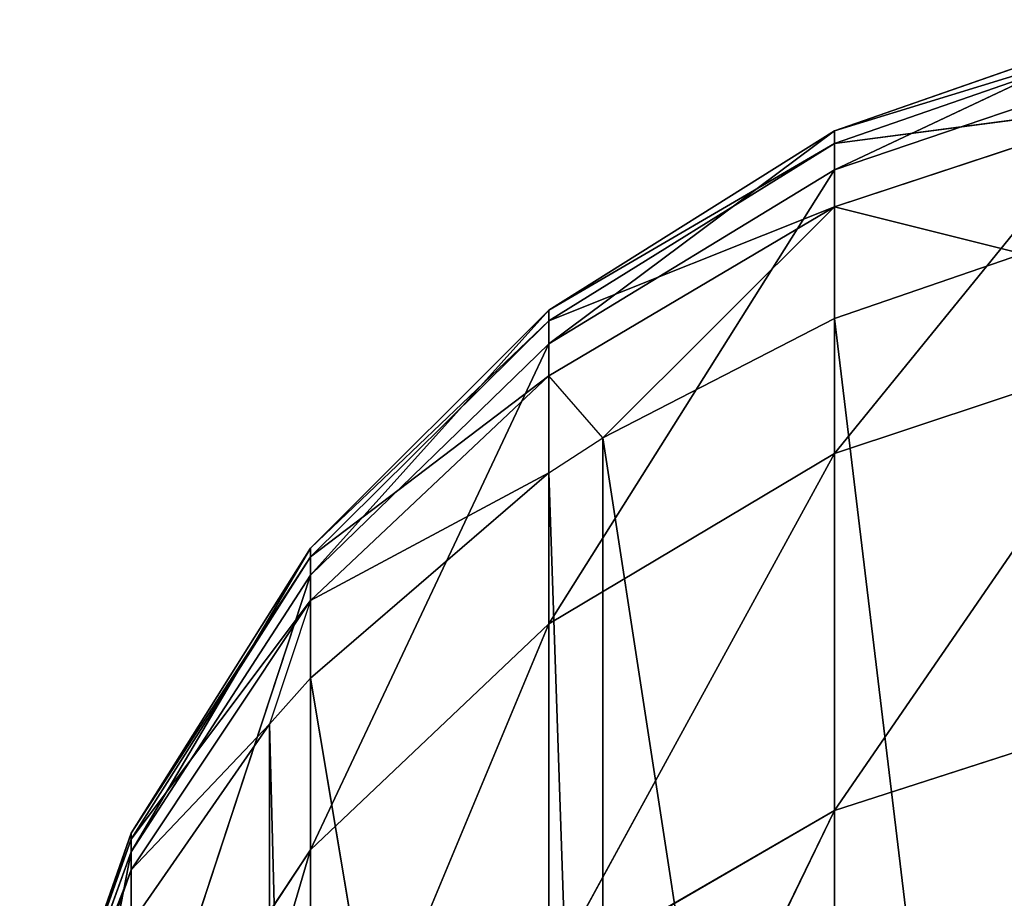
# Model space of a CAD drawing. Extents: x 659 to 1111, y 0 to 289.
# Tile 49 of 208: x 659.233 to 659.887, y 23.785 to 24.368. Entities that reach past the tile are written whole.
import ezdxf

# ---------------------------------------------------------------- set-up
doc = ezdxf.new("R2010")
doc.units = 0
doc.header["$LTSCALE"] = 25.4
doc.layers.get('0').update_dxf_attribs({"color": 13, "linetype": 'CONTINUOUS'})

# ---------------------------------------------------------------- blocks, each defined once
blk = doc.blocks.new('GIOTTO-LED-S-8168_STL')
at = {"color": 44}
for p, q in [((2.82069, 17.66623, 264.9068), (2.82069, 18.27854, 265.1911)), ((2.82069, 17.66623, 264.9068), (2.82069, 18.27854, 265.1911)), ((2.82069, 17.66623, 264.9068), (2.63109, 18.2243, 265.29718)), ((2.82069, 17.66623, 264.9068), (2.63109, 18.2243, 265.29718)), ((2.82069, 17.66623, 264.9068), (3.03207, 17.69481, 264.83859)), ((2.82069, 17.66623, 264.9068), (3.03207, 17.69481, 264.83859)), ((2.63109, 17.62019, 265.01669), (2.82069, 17.66623, 264.9068)), ((2.63109, 17.62019, 265.01669), (2.82069, 17.66623, 264.9068)), ((2.82069, 17.66623, 264.9068), (2.82069, 17.03413, 264.66971)), ((2.82069, 17.66623, 264.9068), (2.82069, 17.03413, 264.66971)), ((2.82069, 17.66623, 264.9068), (3.03207, 17.05746, 264.59952)), ((2.82069, 17.66623, 264.9068), (3.03207, 17.05746, 264.59952)), ((2.63109, 17.62019, 265.01669), (2.63109, 16.99655, 264.78278)), ((2.63109, 17.62019, 265.01669), (2.63109, 16.99655, 264.78278)), ((2.63109, 17.62019, 265.01669), (2.82069, 17.03413, 264.66971)), ((2.63109, 17.62019, 265.01669), (2.82069, 17.03413, 264.66971)), ((2.47275, 17.559, 265.16272), (2.47275, 16.9466, 264.93301)), ((2.47275, 17.559, 265.16272), (2.47275, 16.9466, 264.93301)), ((2.47275, 17.559, 265.16272), (2.63109, 16.99655, 264.78278)), ((2.47275, 17.559, 265.16272), (2.63109, 16.99655, 264.78278)), ((2.35362, 17.48573, 265.33759), (2.47275, 16.9466, 264.93301)), ((2.35362, 17.48573, 265.33759), (2.47275, 16.9466, 264.93301)), ((3.03207, 17.05746, 264.59952), (2.82069, 17.03413, 264.66971)), ((3.03207, 17.05746, 264.59952), (2.82069, 17.03413, 264.66971)), ((2.82069, 17.03413, 264.66971), (2.63109, 16.99655, 264.78278)), ((2.82069, 17.03413, 264.66971), (2.63109, 16.99655, 264.78278)), ((2.82069, 17.03413, 264.66971), (2.82069, 16.38588, 264.4812)), ((2.82069, 17.03413, 264.66971), (2.82069, 16.38588, 264.4812)), ((2.82069, 17.03413, 264.66971), (3.03207, 16.40382, 264.40945)), ((2.82069, 17.03413, 264.66971), (3.03207, 16.40382, 264.40945)), ((2.63109, 16.99655, 264.78278), (2.47275, 16.9466, 264.93301)), ((2.63109, 16.99655, 264.78278), (2.47275, 16.9466, 264.93301)), ((2.63109, 16.99655, 264.78278), (2.63109, 16.35697, 264.5968)), ((2.63109, 16.99655, 264.78278), (2.63109, 16.35697, 264.5968)), ((2.63109, 16.99655, 264.78278), (2.82069, 16.38588, 264.4812)), ((2.63109, 16.99655, 264.78278), (2.82069, 16.38588, 264.4812)), ((2.47275, 16.9466, 264.93301), (2.35362, 16.88679, 265.11295)), ((2.47275, 16.9466, 264.93301), (2.35362, 16.88679, 265.11295)), ((2.47275, 16.9466, 264.93301), (2.47275, 16.31856, 264.7504)), ((2.47275, 16.9466, 264.93301), (2.47275, 16.31856, 264.7504)), ((2.47275, 16.9466, 264.93301), (2.63109, 16.35697, 264.5968)), ((2.47275, 16.9466, 264.93301), (2.63109, 16.35697, 264.5968)), ((2.35362, 16.88679, 265.11295), (2.35362, 16.27256, 264.93436)), ((2.35362, 16.88679, 265.11295), (2.35362, 16.27256, 264.93436)), ((2.35362, 16.88679, 265.11295), (2.47275, 16.31856, 264.7504)), ((2.35362, 16.88679, 265.11295), (2.47275, 16.31856, 264.7504)), ((2.27965, 16.82012, 265.31351), (2.35362, 16.27256, 264.93436)), ((2.27965, 16.82012, 265.31351), (2.35362, 16.27256, 264.93436)), ((2.82069, 16.38588, 264.4812), (3.03207, 16.40382, 264.40945)), ((2.82069, 16.38588, 264.4812), (3.03207, 16.40382, 264.40945)), ((2.63109, 16.35697, 264.5968), (2.82069, 16.38588, 264.4812)), ((2.63109, 16.35697, 264.5968), (2.82069, 16.38588, 264.4812)), ((3.03207, 16.21611, 264.38156), (2.82069, 16.38588, 264.4812)), ((3.03207, 16.21611, 264.38156), (2.82069, 16.38588, 264.4812)), ((2.82069, 16.21241, 264.45541), (2.82069, 16.38588, 264.4812)), ((2.82069, 16.21241, 264.45541), (2.82069, 16.38588, 264.4812)), ((2.47275, 16.31856, 264.7504), (2.63109, 16.35697, 264.5968)), ((2.47275, 16.31856, 264.7504), (2.63109, 16.35697, 264.5968)), ((2.82069, 16.21241, 264.45541), (2.63109, 16.35697, 264.5968)), ((2.82069, 16.21241, 264.45541), (2.63109, 16.35697, 264.5968)), ((2.63109, 16.20644, 264.5744), (2.63109, 16.35697, 264.5968)), ((2.63109, 16.20644, 264.5744), (2.63109, 16.35697, 264.5968)), ((2.35362, 16.27256, 264.93436), (2.47275, 16.31856, 264.7504)), ((2.35362, 16.27256, 264.93436), (2.47275, 16.31856, 264.7504)), ((2.63109, 16.20644, 264.5744), (2.47275, 16.31856, 264.7504)), ((2.63109, 16.20644, 264.5744), (2.47275, 16.31856, 264.7504)), ((2.47275, 16.19852, 264.73254), (2.47275, 16.31856, 264.7504)), ((2.47275, 16.19852, 264.73254), (2.47275, 16.31856, 264.7504)), ((2.27965, 16.22128, 265.1394), (2.35362, 16.27256, 264.93436)), ((2.27965, 16.22128, 265.1394), (2.35362, 16.27256, 264.93436)), ((2.47275, 16.19852, 264.73254), (2.35362, 16.27256, 264.93436)), ((2.47275, 16.19852, 264.73254), (2.35362, 16.27256, 264.93436)), ((2.35362, 16.18902, 264.92194), (2.35362, 16.27256, 264.93436)), ((2.35362, 16.18902, 264.92194), (2.35362, 16.27256, 264.93436)), ((2.35362, 16.18902, 264.92194), (2.27965, 16.22128, 265.1394)), ((2.82069, 16.21241, 264.45541), (3.03207, 16.21611, 264.38156)), ((2.82069, 16.21241, 264.45541), (3.03207, 16.21611, 264.38156)), ((2.63109, 16.20644, 264.5744), (2.82069, 16.21241, 264.45541)), ((2.63109, 16.20644, 264.5744), (2.82069, 16.21241, 264.45541)), ((3.03207, 16.02656, 264.39053), (2.82069, 16.21241, 264.45541)), ((3.03207, 16.02656, 264.39053), (2.82069, 16.21241, 264.45541)), ((2.82069, 16.03724, 264.46375), (2.82069, 16.21241, 264.45541)), ((2.82069, 16.03724, 264.46375), (2.82069, 16.21241, 264.45541)), ((2.47275, 16.19852, 264.73254), (2.63109, 16.20644, 264.5744)), ((2.47275, 16.19852, 264.73254), (2.63109, 16.20644, 264.5744)), ((2.82069, 16.03724, 264.46375), (2.63109, 16.20644, 264.5744)), ((2.82069, 16.03724, 264.46375), (2.63109, 16.20644, 264.5744)), ((2.63109, 16.05443, 264.58163), (2.63109, 16.20644, 264.5744)), ((2.63109, 16.05443, 264.58163), (2.63109, 16.20644, 264.5744)), ((2.35362, 16.18902, 264.92194), (2.47275, 16.19852, 264.73254)), ((2.35362, 16.18902, 264.92194), (2.47275, 16.19852, 264.73254)), ((2.63109, 16.05443, 264.58163), (2.47275, 16.19852, 264.73254)), ((2.63109, 16.05443, 264.58163), (2.47275, 16.19852, 264.73254)), ((2.47275, 16.07729, 264.73831), (2.47275, 16.19852, 264.73254)), ((2.47275, 16.07729, 264.73831), (2.47275, 16.19852, 264.73254)), ((2.27965, 16.17844, 265.13303), (2.35362, 16.18902, 264.92194)), ((2.47275, 16.07729, 264.73831), (2.35362, 16.18902, 264.92194)), ((2.47275, 16.07729, 264.73831), (2.35362, 16.18902, 264.92194)), ((2.35362, 16.10466, 264.92593), (2.35362, 16.18902, 264.92194)), ((2.35362, 16.10466, 264.92593), (2.35362, 16.18902, 264.92194)), ((2.35362, 16.10466, 264.92593), (2.27965, 16.17844, 265.13303)), ((2.35362, 16.02268, 264.9462), (2.27965, 16.13518, 265.13507)), ((2.27965, 16.13518, 265.13507), (2.35362, 16.10466, 264.92593)), ((2.47275, 15.95948, 264.76743), (2.35362, 16.10466, 264.92593)), ((2.35362, 16.10466, 264.92593), (2.47275, 16.07729, 264.73831)), ((2.47275, 15.95948, 264.76743), (2.35362, 16.10466, 264.92593)), ((2.35362, 16.02268, 264.9462), (2.35362, 16.10466, 264.92593)), ((2.35362, 16.02268, 264.9462), (2.35362, 16.10466, 264.92593)), ((2.35362, 16.10466, 264.92593), (2.47275, 16.07729, 264.73831)), ((2.27965, 16.09313, 265.14548), (2.35362, 16.02268, 264.9462)), ((2.63109, 15.9067, 264.61813), (2.47275, 16.07729, 264.73831)), ((2.47275, 16.07729, 264.73831), (2.63109, 16.05443, 264.58163)), ((2.63109, 15.9067, 264.61813), (2.47275, 16.07729, 264.73831)), ((2.47275, 15.95948, 264.76743), (2.47275, 16.07729, 264.73831)), ((2.47275, 15.95948, 264.76743), (2.47275, 16.07729, 264.73831)), ((2.47275, 16.07729, 264.73831), (2.63109, 16.05443, 264.58163)), ((2.82069, 15.86699, 264.50583), (2.63109, 16.05443, 264.58163)), ((2.63109, 16.05443, 264.58163), (2.82069, 16.03724, 264.46375)), ((2.82069, 15.86699, 264.50583), (2.63109, 16.05443, 264.58163)), ((2.63109, 15.9067, 264.61813), (2.63109, 16.05443, 264.58163)), ((2.63109, 15.9067, 264.61813), (2.63109, 16.05443, 264.58163)), ((2.63109, 16.05443, 264.58163), (2.82069, 16.03724, 264.46375)), ((3.03207, 15.84233, 264.4361), (2.82069, 16.03724, 264.46375)), ((2.82069, 16.03724, 264.46375), (3.03207, 16.02656, 264.39053)), ((3.03207, 15.84233, 264.4361), (2.82069, 16.03724, 264.46375)), ((2.82069, 15.86699, 264.50583), (2.82069, 16.03724, 264.46375)), ((2.82069, 15.86699, 264.50583), (2.82069, 16.03724, 264.46375)), ((2.82069, 16.03724, 264.46375), (3.03207, 16.02656, 264.39053)), ((2.30352, 16.00981, 265.08939), (2.35362, 16.02268, 264.9462)), ((2.35362, 15.94617, 264.98196), (2.35362, 16.02268, 264.9462)), ((2.35362, 16.02268, 264.9462), (2.44557, 15.86773, 264.84955)), ((2.35362, 16.02268, 264.9462), (2.44557, 15.86773, 264.84955)), ((2.35362, 16.02268, 264.9462), (2.47275, 15.95948, 264.76743)), ((2.35362, 16.02268, 264.9462), (2.47275, 15.95948, 264.76743)), ((2.47275, 15.95948, 264.76743), (2.44557, 15.86773, 264.84955)), ((2.63109, 15.76884, 264.68259), (2.47275, 15.95948, 264.76743)), ((2.47275, 15.95948, 264.76743), (2.63109, 15.9067, 264.61813)), ((2.63109, 15.76884, 264.68259), (2.47275, 15.95948, 264.76743)), ((2.47275, 15.84954, 264.81882), (2.47275, 15.95948, 264.76743)), ((2.47275, 15.95948, 264.76743), (2.63109, 15.9067, 264.61813)), ((2.35362, 15.94617, 264.98196), (2.44557, 15.86773, 264.84955)), ((2.35362, 15.94617, 264.98196), (2.44557, 15.86773, 264.84955)), ((2.66679, 15.75498, 264.65921), (2.63109, 15.9067, 264.61813)), ((2.63109, 15.9067, 264.61813), (2.82069, 15.86699, 264.50583)), ((2.63109, 15.76884, 264.68259), (2.63109, 15.9067, 264.61813)), ((2.63109, 15.9067, 264.61813), (2.82069, 15.86699, 264.50583)), ((2.47275, 14.02632, 265.89883), (2.44557, 15.86773, 264.84955)), ((2.44557, 15.86773, 264.84955), (2.47275, 15.84954, 264.81882)), ((2.47275, 14.02632, 265.89883), (2.44557, 15.86773, 264.84955)), ((2.44557, 14.04452, 265.92953), (2.44557, 15.86773, 264.84955)), ((2.44557, 14.04452, 265.92953), (2.44557, 15.86773, 264.84955)), ((2.82069, 15.86699, 264.50583), (2.66679, 15.75498, 264.65921)), ((2.82069, 15.86699, 264.50583), (2.66679, 15.75498, 264.65921)), ((2.94557, 15.68259, 264.53699), (2.82069, 15.86699, 264.50583)), ((2.82069, 15.86699, 264.50583), (3.03207, 15.84233, 264.4361)), ((2.94557, 15.68259, 264.53699), (2.82069, 15.86699, 264.50583)), ((2.82069, 15.70812, 264.58008), (2.82069, 15.86699, 264.50583)), ((2.82069, 15.70812, 264.58008), (2.82069, 15.86699, 264.50583)), ((2.82069, 15.86699, 264.50583), (3.03207, 15.84233, 264.4361)), ((2.63109, 13.94562, 265.76257), (2.47275, 15.84954, 264.81882)), ((2.47275, 15.84954, 264.81882), (2.63109, 15.76884, 264.68259)), ((2.63109, 13.94562, 265.76257), (2.47275, 15.84954, 264.81882)), ((2.47275, 14.02632, 265.89883), (2.47275, 15.84954, 264.81882)), ((2.47275, 14.02632, 265.89883), (2.47275, 15.84954, 264.81882)), ((2.47275, 15.84954, 264.81882), (2.63109, 15.76884, 264.68259)), ((2.66679, 13.93176, 265.7392), (2.63109, 15.76884, 264.68259)), ((2.63109, 15.76884, 264.68259), (2.66679, 15.75498, 264.65921)), ((2.66679, 13.93176, 265.7392), (2.63109, 15.76884, 264.68259)), ((2.63109, 13.94562, 265.76257), (2.63109, 15.76884, 264.68259)), ((2.63109, 13.94562, 265.76257), (2.63109, 15.76884, 264.68259)), ((2.82069, 13.8849, 265.6601), (2.66679, 15.75498, 264.65921)), ((2.66679, 15.75498, 264.65921), (2.82069, 15.70812, 264.58008)), ((2.82069, 13.8849, 265.6601), (2.66679, 15.75498, 264.65921)), ((2.66679, 13.93176, 265.7392), (2.66679, 15.75498, 264.65921)), ((2.66679, 13.93176, 265.7392), (2.66679, 15.75498, 264.65921)), ((2.66679, 15.75498, 264.65921), (2.82069, 15.70812, 264.58008)), ((2.94557, 13.85937, 265.61697), (2.82069, 15.70812, 264.58008)), ((2.82069, 15.70812, 264.58008), (2.94557, 15.68259, 264.53699)), ((2.94557, 13.85937, 265.61697), (2.82069, 15.70812, 264.58008)), ((2.82069, 13.8849, 265.6601), (2.82069, 15.70812, 264.58008)), ((2.82069, 13.8849, 265.6601), (2.82069, 15.70812, 264.58008)), ((2.82069, 15.70812, 264.58008), (2.94557, 15.68259, 264.53699))]:
    blk.add_line(p, q, dxfattribs=at)
mesh = blk.add_polyface(dxfattribs=at)
corners = [(3.03207, 17.69481, 264.83859), (2.82069, 18.27854, 265.1911), (3.03207, 18.31221, 265.12527)]
mesh.append_faces([[corners[k] for k in face] for face in [(0, 1, 2)]], dxfattribs={"color": 44})
mesh = blk.add_polyface(dxfattribs=at)
corners = [(2.82069, 17.66623, 264.9068), (2.63109, 18.2243, 265.29718), (2.82069, 18.27854, 265.1911)]
mesh.append_faces([[corners[k] for k in face] for face in [(0, 1, 2)]], dxfattribs={"color": 44})
mesh = blk.add_polyface(dxfattribs=at)
corners = [(3.03207, 17.69481, 264.83859), (2.82069, 17.66623, 264.9068), (2.82069, 18.27854, 265.1911)]
mesh.append_faces([[corners[k] for k in face] for face in [(0, 1, 2)]], dxfattribs={"color": 44})
mesh = blk.add_polyface(dxfattribs=at)
corners = [(2.82069, 17.66623, 264.9068), (2.63109, 17.62019, 265.01669), (2.63109, 18.2243, 265.29718)]
mesh.append_faces([[corners[k] for k in face] for face in [(0, 1, 2)]], dxfattribs={"color": 44})
mesh = blk.add_polyface(dxfattribs=at)
corners = [(3.03207, 17.05746, 264.59952), (2.82069, 17.66623, 264.9068), (3.03207, 17.69481, 264.83859)]
mesh.append_faces([[corners[k] for k in face] for face in [(0, 1, 2)]], dxfattribs={"color": 44})
mesh = blk.add_polyface(dxfattribs=at)
corners = [(2.82069, 17.03413, 264.66971), (2.63109, 17.62019, 265.01669), (2.82069, 17.66623, 264.9068)]
mesh.append_faces([[corners[k] for k in face] for face in [(0, 1, 2)]], dxfattribs={"color": 44})
mesh = blk.add_polyface(dxfattribs=at)
corners = [(3.03207, 17.05746, 264.59952), (2.82069, 17.03413, 264.66971), (2.82069, 17.66623, 264.9068)]
mesh.append_faces([[corners[k] for k in face] for face in [(0, 1, 2)]], dxfattribs={"color": 44})
mesh = blk.add_polyface(dxfattribs=at)
corners = [(2.63109, 17.62019, 265.01669), (2.63109, 16.99655, 264.78278), (2.47275, 17.559, 265.16272)]
mesh.append_faces([[corners[k] for k in face] for face in [(0, 1, 2)]], dxfattribs={"color": 44})
mesh = blk.add_polyface(dxfattribs=at)
corners = [(2.82069, 17.03413, 264.66971), (2.63109, 16.99655, 264.78278), (2.63109, 17.62019, 265.01669)]
mesh.append_faces([[corners[k] for k in face] for face in [(0, 1, 2)]], dxfattribs={"color": 44})
mesh = blk.add_polyface(dxfattribs=at)
corners = [(2.47275, 17.559, 265.16272), (2.47275, 16.9466, 264.93301), (2.35362, 17.48573, 265.33759)]
mesh.append_faces([[corners[k] for k in face] for face in [(0, 1, 2)]], dxfattribs={"color": 44})
mesh = blk.add_polyface(dxfattribs=at)
corners = [(2.47275, 17.559, 265.16272), (2.63109, 16.99655, 264.78278), (2.47275, 16.9466, 264.93301)]
mesh.append_faces([[corners[k] for k in face] for face in [(0, 1, 2)]], dxfattribs={"color": 44})
mesh = blk.add_polyface(dxfattribs=at)
corners = [(2.35362, 17.48573, 265.33759), (2.47275, 16.9466, 264.93301), (2.35362, 16.88679, 265.11295)]
mesh.append_faces([[corners[k] for k in face] for face in [(0, 1, 2)]], dxfattribs={"color": 44})
mesh = blk.add_polyface(dxfattribs=at)
corners = [(3.03207, 16.40382, 264.40945), (2.82069, 17.03413, 264.66971), (3.03207, 17.05746, 264.59952)]
mesh.append_faces([[corners[k] for k in face] for face in [(0, 1, 2)]], dxfattribs={"color": 44})
mesh = blk.add_polyface(dxfattribs=at)
corners = [(2.82069, 16.38588, 264.4812), (2.63109, 16.99655, 264.78278), (2.82069, 17.03413, 264.66971)]
mesh.append_faces([[corners[k] for k in face] for face in [(0, 1, 2)]], dxfattribs={"color": 44})
mesh = blk.add_polyface(dxfattribs=at)
corners = [(3.03207, 16.40382, 264.40945), (2.82069, 16.38588, 264.4812), (2.82069, 17.03413, 264.66971)]
mesh.append_faces([[corners[k] for k in face] for face in [(0, 1, 2)]], dxfattribs={"color": 44})
mesh = blk.add_polyface(dxfattribs=at)
corners = [(2.63109, 16.99655, 264.78278), (2.63109, 16.35697, 264.5968), (2.47275, 16.9466, 264.93301)]
mesh.append_faces([[corners[k] for k in face] for face in [(0, 1, 2)]], dxfattribs={"color": 44})
mesh = blk.add_polyface(dxfattribs=at)
corners = [(2.82069, 16.38588, 264.4812), (2.63109, 16.35697, 264.5968), (2.63109, 16.99655, 264.78278)]
mesh.append_faces([[corners[k] for k in face] for face in [(0, 1, 2)]], dxfattribs={"color": 44})
mesh = blk.add_polyface(dxfattribs=at)
corners = [(2.47275, 16.9466, 264.93301), (2.47275, 16.31856, 264.7504), (2.35362, 16.88679, 265.11295)]
mesh.append_faces([[corners[k] for k in face] for face in [(0, 1, 2)]], dxfattribs={"color": 44})
mesh = blk.add_polyface(dxfattribs=at)
corners = [(2.47275, 16.9466, 264.93301), (2.63109, 16.35697, 264.5968), (2.47275, 16.31856, 264.7504)]
mesh.append_faces([[corners[k] for k in face] for face in [(0, 1, 2)]], dxfattribs={"color": 44})
mesh = blk.add_polyface(dxfattribs=at)
corners = [(2.35362, 16.88679, 265.11295), (2.35362, 16.27256, 264.93436), (2.27965, 16.82012, 265.31351)]
mesh.append_faces([[corners[k] for k in face] for face in [(0, 1, 2)]], dxfattribs={"color": 44})
mesh = blk.add_polyface(dxfattribs=at)
corners = [(2.35362, 16.88679, 265.11295), (2.47275, 16.31856, 264.7504), (2.35362, 16.27256, 264.93436)]
mesh.append_faces([[corners[k] for k in face] for face in [(0, 1, 2)]], dxfattribs={"color": 44})
mesh = blk.add_polyface(dxfattribs=at)
corners = [(2.27965, 16.82012, 265.31351), (2.35362, 16.27256, 264.93436), (2.27965, 16.22128, 265.1394)]
mesh.append_faces([[corners[k] for k in face] for face in [(0, 1, 2)]], dxfattribs={"color": 44})
mesh = blk.add_polyface(dxfattribs=at)
corners = [(3.03207, 16.21611, 264.38156), (2.82069, 16.38588, 264.4812), (3.03207, 16.40382, 264.40945)]
mesh.append_faces([[corners[k] for k in face] for face in [(0, 1, 2)]], dxfattribs={"color": 44})
mesh = blk.add_polyface(dxfattribs=at)
corners = [(2.82069, 16.21241, 264.45541), (2.63109, 16.35697, 264.5968), (2.82069, 16.38588, 264.4812)]
mesh.append_faces([[corners[k] for k in face] for face in [(0, 1, 2)]], dxfattribs={"color": 44})
mesh = blk.add_polyface(dxfattribs=at)
corners = [(3.03207, 16.21611, 264.38156), (2.82069, 16.21241, 264.45541), (2.82069, 16.38588, 264.4812)]
mesh.append_faces([[corners[k] for k in face] for face in [(0, 1, 2)]], dxfattribs={"color": 44})
mesh = blk.add_polyface(dxfattribs=at)
corners = [(2.63109, 16.35697, 264.5968), (2.63109, 16.20644, 264.5744), (2.47275, 16.31856, 264.7504)]
mesh.append_faces([[corners[k] for k in face] for face in [(0, 1, 2)]], dxfattribs={"color": 44})
mesh = blk.add_polyface(dxfattribs=at)
corners = [(2.82069, 16.21241, 264.45541), (2.63109, 16.20644, 264.5744), (2.63109, 16.35697, 264.5968)]
mesh.append_faces([[corners[k] for k in face] for face in [(0, 1, 2)]], dxfattribs={"color": 44})
mesh = blk.add_polyface(dxfattribs=at)
corners = [(2.47275, 16.31856, 264.7504), (2.47275, 16.19852, 264.73254), (2.35362, 16.27256, 264.93436)]
mesh.append_faces([[corners[k] for k in face] for face in [(0, 1, 2)]], dxfattribs={"color": 44})
mesh = blk.add_polyface(dxfattribs=at)
corners = [(2.47275, 16.31856, 264.7504), (2.63109, 16.20644, 264.5744), (2.47275, 16.19852, 264.73254)]
mesh.append_faces([[corners[k] for k in face] for face in [(0, 1, 2)]], dxfattribs={"color": 44})
mesh = blk.add_polyface(dxfattribs=at)
corners = [(2.35362, 16.27256, 264.93436), (2.35362, 16.18902, 264.92194), (2.27965, 16.22128, 265.1394)]
mesh.append_faces([[corners[k] for k in face] for face in [(0, 1, 2)]], dxfattribs={"color": 44})
mesh = blk.add_polyface(dxfattribs=at)
corners = [(2.35362, 16.27256, 264.93436), (2.47275, 16.19852, 264.73254), (2.35362, 16.18902, 264.92194)]
mesh.append_faces([[corners[k] for k in face] for face in [(0, 1, 2)]], dxfattribs={"color": 44})
mesh = blk.add_polyface(dxfattribs=at)
corners = [(3.03207, 16.02656, 264.39053), (2.82069, 16.21241, 264.45541), (3.03207, 16.21611, 264.38156)]
mesh.append_faces([[corners[k] for k in face] for face in [(0, 1, 2)]], dxfattribs={"color": 44})
mesh = blk.add_polyface(dxfattribs=at)
corners = [(2.82069, 16.03724, 264.46375), (2.63109, 16.20644, 264.5744), (2.82069, 16.21241, 264.45541)]
mesh.append_faces([[corners[k] for k in face] for face in [(0, 1, 2)]], dxfattribs={"color": 44})
mesh = blk.add_polyface(dxfattribs=at)
corners = [(3.03207, 16.02656, 264.39053), (2.82069, 16.03724, 264.46375), (2.82069, 16.21241, 264.45541)]
mesh.append_faces([[corners[k] for k in face] for face in [(0, 1, 2)]], dxfattribs={"color": 44})
mesh = blk.add_polyface(dxfattribs=at)
corners = [(2.63109, 16.05443, 264.58163), (2.47275, 16.19852, 264.73254), (2.63109, 16.20644, 264.5744)]
mesh.append_faces([[corners[k] for k in face] for face in [(0, 1, 2)]], dxfattribs={"color": 44})
mesh = blk.add_polyface(dxfattribs=at)
corners = [(2.82069, 16.03724, 264.46375), (2.63109, 16.05443, 264.58163), (2.63109, 16.20644, 264.5744)]
mesh.append_faces([[corners[k] for k in face] for face in [(0, 1, 2)]], dxfattribs={"color": 44})
mesh = blk.add_polyface(dxfattribs=at)
corners = [(2.47275, 16.19852, 264.73254), (2.47275, 16.07729, 264.73831), (2.35362, 16.18902, 264.92194)]
mesh.append_faces([[corners[k] for k in face] for face in [(0, 1, 2)]], dxfattribs={"color": 44})
mesh = blk.add_polyface(dxfattribs=at)
corners = [(2.63109, 16.05443, 264.58163), (2.47275, 16.07729, 264.73831), (2.47275, 16.19852, 264.73254)]
mesh.append_faces([[corners[k] for k in face] for face in [(0, 1, 2)]], dxfattribs={"color": 44})
mesh = blk.add_polyface(dxfattribs=at)
corners = [(2.35362, 16.18902, 264.92194), (2.35362, 16.10466, 264.92593), (2.27965, 16.17844, 265.13303)]
mesh.append_faces([[corners[k] for k in face] for face in [(0, 1, 2)]], dxfattribs={"color": 44})
mesh = blk.add_polyface(dxfattribs=at)
corners = [(2.35362, 16.18902, 264.92194), (2.47275, 16.07729, 264.73831), (2.35362, 16.10466, 264.92593)]
mesh.append_faces([[corners[k] for k in face] for face in [(0, 1, 2)]], dxfattribs={"color": 44})
mesh = blk.add_polyface(dxfattribs=at)
corners = [(2.27965, 16.13518, 265.13507), (2.35362, 16.10466, 264.92593), (2.35362, 16.02268, 264.9462)]
mesh.append_faces([[corners[k] for k in face] for face in [(0, 1, 2)]], dxfattribs={"color": 44})
mesh = blk.add_polyface(dxfattribs=at)
corners = [(2.35362, 16.10466, 264.92593), (2.47275, 16.07729, 264.73831), (2.47275, 15.95948, 264.76743)]
mesh.append_faces([[corners[k] for k in face] for face in [(0, 1, 2)]], dxfattribs={"color": 44})
mesh = blk.add_polyface(dxfattribs=at)
corners = [(2.35362, 16.10466, 264.92593), (2.47275, 15.95948, 264.76743), (2.35362, 16.02268, 264.9462)]
mesh.append_faces([[corners[k] for k in face] for face in [(0, 1, 2)]], dxfattribs={"color": 44})
mesh = blk.add_polyface(dxfattribs=at)
corners = [(2.27965, 16.09313, 265.14548), (2.35362, 16.02268, 264.9462), (2.30352, 16.00981, 265.08939)]
mesh.append_faces([[corners[k] for k in face] for face in [(0, 1, 2)]], dxfattribs={"color": 44})
mesh = blk.add_polyface(dxfattribs=at)
corners = [(2.47275, 16.07729, 264.73831), (2.63109, 16.05443, 264.58163), (2.63109, 15.9067, 264.61813)]
mesh.append_faces([[corners[k] for k in face] for face in [(0, 1, 2)]], dxfattribs={"color": 44})
mesh = blk.add_polyface(dxfattribs=at)
corners = [(2.47275, 16.07729, 264.73831), (2.63109, 15.9067, 264.61813), (2.47275, 15.95948, 264.76743)]
mesh.append_faces([[corners[k] for k in face] for face in [(0, 1, 2)]], dxfattribs={"color": 44})
mesh = blk.add_polyface(dxfattribs=at)
corners = [(2.82069, 15.86699, 264.50583), (2.63109, 16.05443, 264.58163), (2.82069, 16.03724, 264.46375)]
mesh.append_faces([[corners[k] for k in face] for face in [(0, 1, 2)]], dxfattribs={"color": 44})
mesh = blk.add_polyface(dxfattribs=at)
corners = [(2.82069, 15.86699, 264.50583), (2.63109, 15.9067, 264.61813), (2.63109, 16.05443, 264.58163)]
mesh.append_faces([[corners[k] for k in face] for face in [(0, 1, 2)]], dxfattribs={"color": 44})
mesh = blk.add_polyface(dxfattribs=at)
corners = [(3.03207, 15.84233, 264.4361), (2.82069, 16.03724, 264.46375), (3.03207, 16.02656, 264.39053)]
mesh.append_faces([[corners[k] for k in face] for face in [(0, 1, 2)]], dxfattribs={"color": 44})
mesh = blk.add_polyface(dxfattribs=at)
corners = [(3.03207, 15.84233, 264.4361), (2.82069, 15.86699, 264.50583), (2.82069, 16.03724, 264.46375)]
mesh.append_faces([[corners[k] for k in face] for face in [(0, 1, 2)]], dxfattribs={"color": 44})
mesh = blk.add_polyface(dxfattribs=at)
corners = [(2.35362, 16.02268, 264.9462), (2.44557, 15.86773, 264.84955), (2.35362, 15.94617, 264.98196)]
mesh.append_faces([[corners[k] for k in face] for face in [(0, 1, 2)]], dxfattribs={"color": 44})
mesh = blk.add_polyface(dxfattribs=at)
corners = [(2.35362, 16.02268, 264.9462), (2.47275, 15.95948, 264.76743), (2.44557, 15.86773, 264.84955)]
mesh.append_faces([[corners[k] for k in face] for face in [(0, 1, 2)]], dxfattribs={"color": 44})
mesh = blk.add_polyface(dxfattribs=at)
corners = [(2.47275, 15.95948, 264.76743), (2.63109, 15.9067, 264.61813), (2.63109, 15.76884, 264.68259)]
mesh.append_faces([[corners[k] for k in face] for face in [(0, 1, 2)]], dxfattribs={"color": 44})
mesh = blk.add_polyface(dxfattribs=at)
corners = [(2.47275, 15.95948, 264.76743), (2.63109, 15.76884, 264.68259), (2.47275, 15.84954, 264.81882)]
mesh.append_faces([[corners[k] for k in face] for face in [(0, 1, 2)]], dxfattribs={"color": 44})
mesh = blk.add_polyface(dxfattribs=at)
corners = [(2.35362, 15.94617, 264.98196), (2.44557, 15.86773, 264.84955), (2.44557, 14.04452, 265.92953)]
mesh.append_faces([[corners[k] for k in face] for face in [(0, 1, 2)]], dxfattribs={"color": 44})
mesh = blk.add_polyface(dxfattribs=at)
corners = [(2.82069, 15.86699, 264.50583), (2.66679, 15.75498, 264.65921), (2.63109, 15.9067, 264.61813)]
mesh.append_faces([[corners[k] for k in face] for face in [(0, 1, 2)]], dxfattribs={"color": 44})
mesh = blk.add_polyface(dxfattribs=at)
corners = [(2.44557, 15.86773, 264.84955), (2.47275, 15.84954, 264.81882), (2.47275, 14.02632, 265.89883)]
mesh.append_faces([[corners[k] for k in face] for face in [(0, 1, 2)]], dxfattribs={"color": 44})
mesh = blk.add_polyface(dxfattribs=at)
corners = [(2.44557, 15.86773, 264.84955), (2.47275, 14.02632, 265.89883), (2.44557, 14.04452, 265.92953)]
mesh.append_faces([[corners[k] for k in face] for face in [(0, 1, 2)]], dxfattribs={"color": 44})
mesh = blk.add_polyface(dxfattribs=at)
corners = [(2.82069, 15.70812, 264.58008), (2.66679, 15.75498, 264.65921), (2.82069, 15.86699, 264.50583)]
mesh.append_faces([[corners[k] for k in face] for face in [(0, 1, 2)]], dxfattribs={"color": 44})
mesh = blk.add_polyface(dxfattribs=at)
corners = [(3.03207, 15.84233, 264.4361), (2.94557, 15.68259, 264.53699), (2.82069, 15.86699, 264.50583)]
mesh.append_faces([[corners[k] for k in face] for face in [(0, 1, 2)]], dxfattribs={"color": 44})
mesh = blk.add_polyface(dxfattribs=at)
corners = [(2.94557, 15.68259, 264.53699), (2.82069, 15.70812, 264.58008), (2.82069, 15.86699, 264.50583)]
mesh.append_faces([[corners[k] for k in face] for face in [(0, 1, 2)]], dxfattribs={"color": 44})
mesh = blk.add_polyface(dxfattribs=at)
corners = [(2.47275, 15.84954, 264.81882), (2.63109, 15.76884, 264.68259), (2.63109, 13.94562, 265.76257)]
mesh.append_faces([[corners[k] for k in face] for face in [(0, 1, 2)]], dxfattribs={"color": 44})
mesh = blk.add_polyface(dxfattribs=at)
corners = [(2.47275, 15.84954, 264.81882), (2.63109, 13.94562, 265.76257), (2.47275, 14.02632, 265.89883)]
mesh.append_faces([[corners[k] for k in face] for face in [(0, 1, 2)]], dxfattribs={"color": 44})
mesh = blk.add_polyface(dxfattribs=at)
corners = [(2.66679, 13.93176, 265.7392), (2.63109, 15.76884, 264.68259), (2.66679, 15.75498, 264.65921)]
mesh.append_faces([[corners[k] for k in face] for face in [(0, 1, 2)]], dxfattribs={"color": 44})
mesh = blk.add_polyface(dxfattribs=at)
corners = [(2.66679, 13.93176, 265.7392), (2.63109, 13.94562, 265.76257), (2.63109, 15.76884, 264.68259)]
mesh.append_faces([[corners[k] for k in face] for face in [(0, 1, 2)]], dxfattribs={"color": 44})
mesh = blk.add_polyface(dxfattribs=at)
corners = [(2.82069, 13.8849, 265.6601), (2.66679, 15.75498, 264.65921), (2.82069, 15.70812, 264.58008)]
mesh.append_faces([[corners[k] for k in face] for face in [(0, 1, 2)]], dxfattribs={"color": 44})
mesh = blk.add_polyface(dxfattribs=at)
corners = [(2.82069, 13.8849, 265.6601), (2.66679, 13.93176, 265.7392), (2.66679, 15.75498, 264.65921)]
mesh.append_faces([[corners[k] for k in face] for face in [(0, 1, 2)]], dxfattribs={"color": 44})
mesh = blk.add_polyface(dxfattribs=at)
corners = [(2.94557, 13.85937, 265.61697), (2.82069, 15.70812, 264.58008), (2.94557, 15.68259, 264.53699)]
mesh.append_faces([[corners[k] for k in face] for face in [(0, 1, 2)]], dxfattribs={"color": 44})
mesh = blk.add_polyface(dxfattribs=at)
corners = [(2.94557, 13.85937, 265.61697), (2.82069, 13.8849, 265.6601), (2.82069, 15.70812, 264.58008)]
mesh.append_faces([[corners[k] for k in face] for face in [(0, 1, 2)]], dxfattribs={"color": 44})

msp = doc.modelspace()

# ---------------------------------------------------------------- block references
at = {"color": 0, "extrusion": (0, -1, -5.27356e-16)}
msp.add_blockref('GIOTTO-LED-S-8168_STL', (656.95361, 1175.6515, -288.75), dxfattribs=at)

doc.saveas('drawing.dxf')
